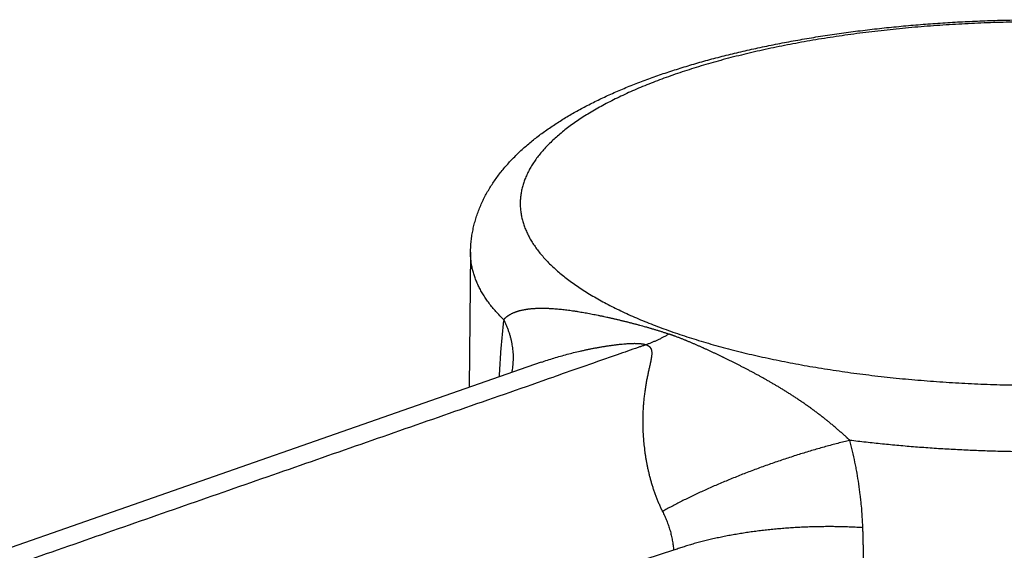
# Model space of a CAD drawing. Header units: millimetres. Extents: x 29 to 368, y 3 to 383.
# Tile 8 of 32: x 89 to 126, y 166 to 186. Entities that reach past the tile are written whole.
import ezdxf

# ---------------------------------------------------------------- set-up
doc = ezdxf.new("R2010")
doc.units = ezdxf.units.MM
doc.header["$LTSCALE"] = 23.1
doc.layers.get('0').update_dxf_attribs({"linetype": 'CONTINUOUS'})

msp = doc.modelspace()

# ---------------------------------------------------------------- linework, layer by layer
at = {"color": 7, "linetype": 'CONTINUOUS'}
for p, q in [((106.378, 177.207), (106.327, 172.136)), ((109.024, 173.078), (103.582, 171.176))]:
    msp.add_line(p, q, dxfattribs=at)
at = {"color": 9, "linetype": 'CONTINUOUS'}
msp.add_line((113.993, 166.024), (60.308, 148.82), dxfattribs=at)
at = {"color": 7, "linetype": 'CONTINUOUS'}
for points in [[(107.939, 172.806), (107.938, 172.797), (107.936, 172.789), (107.935, 172.781), (107.933, 172.773), (107.932, 172.765), (107.93, 172.758), (107.929, 172.75), (107.927, 172.742), (107.926, 172.735), (107.924, 172.728), (107.923, 172.72), (107.921, 172.713), (107.919, 172.706), (107.918, 172.699), (107.916, 172.693), (107.916, 172.691)], [(103.582, 171.176), (76.975, 161.878), (72.497, 160.314)]]:
    msp.add_lwpolyline(points, dxfattribs=at)
msp.add_open_spline([(106.378, 177.207), (106.379, 177.278), (106.384, 177.42), (106.402, 177.632), (106.43, 177.844), (106.468, 178.053), (106.516, 178.26), (106.573, 178.465), (106.64, 178.666), (106.716, 178.864), (106.799, 179.059), (106.891, 179.249), (106.991, 179.436), (107.098, 179.619), (107.213, 179.798), (107.334, 179.973), (107.461, 180.144), (107.595, 180.311), (107.735, 180.475), (107.93, 180.689), (108.136, 180.896), (108.351, 181.095), (108.519, 181.242), (108.692, 181.386), (108.87, 181.527), (109.054, 181.666), (109.242, 181.801), (109.436, 181.935), (109.635, 182.065), (109.838, 182.194), (110.047, 182.32), (110.26, 182.444), (110.479, 182.565), (110.702, 182.684), (110.93, 182.802), (111.163, 182.917), (111.401, 183.029), (111.644, 183.14), (111.891, 183.249), (112.143, 183.356), (112.399, 183.461), (112.66, 183.563), (112.926, 183.664), (113.196, 183.763), (113.47, 183.859), (113.749, 183.954), (114.032, 184.046), (114.319, 184.137), (114.61, 184.225), (114.906, 184.312), (115.307, 184.424), (115.818, 184.56), (116.444, 184.714), (117.083, 184.859), (117.737, 184.995), (118.403, 185.123), (119.081, 185.242), (119.771, 185.351), (120.47, 185.452), (121.18, 185.543), (121.898, 185.624), (122.623, 185.697), (123.356, 185.76), (124.094, 185.813), (124.837, 185.856), (125.584, 185.89), (126.334, 185.914), (127.085, 185.928), (127.838, 185.932), (128.591, 185.927), (129.342, 185.912), (130.092, 185.887), (130.839, 185.852), (131.581, 185.807), (132.319, 185.753), (133.05, 185.689), (133.775, 185.616), (134.492, 185.533), (135.2, 185.441), (135.899, 185.339), (136.587, 185.229), (137.264, 185.109), (137.929, 184.981), (138.581, 184.843), (139.219, 184.697), (139.843, 184.543), (140.452, 184.379), (141.045, 184.208), (141.621, 184.028), (141.999, 183.902), (142.185, 183.837)], degree=3, knots=[0, 0, 0, 0, 0.0054, 0.010798, 0.016192, 0.02158, 0.026963, 0.03234, 0.037711, 0.043076, 0.048438, 0.053798, 0.059159, 0.064524, 0.069897, 0.075283, 0.080685, 0.086108, 0.091556, 0.097035, 0.108102, 0.113701, 0.119349, 0.12505, 0.130808, 0.136627, 0.14251, 0.148461, 0.154483, 0.160579, 0.16675, 0.173, 0.179329, 0.185741, 0.192236, 0.198816, 0.205482, 0.212234, 0.219073, 0.226001, 0.233016, 0.240119, 0.247311, 0.25459, 0.261957, 0.269412, 0.276952, 0.284579, 0.29229, 0.300085, 0.307963, 0.323962, 0.340276, 0.356894, 0.373801, 0.390984, 0.408426, 0.426111, 0.444022, 0.462139, 0.480445, 0.498919, 0.517541, 0.536292, 0.555149, 0.574092, 0.593099, 0.612148, 0.631218, 0.650287, 0.669333, 0.688334, 0.707268, 0.726114, 0.744851, 0.763458, 0.781914, 0.8002, 0.818295, 0.836181, 0.85384, 0.871254, 0.888406, 0.905282, 0.921867, 0.938146, 0.954109, 0.969745, 0.985044, 1, 1, 1, 1], dxfattribs=at)
at = {"color": 9, "linetype": 'CONTINUOUS'}
for points, knots in [([(141.623, 183.852), (141.509, 183.892), (141.278, 183.97), (140.926, 184.084), (140.567, 184.195), (140.199, 184.303), (139.825, 184.407), (139.443, 184.508), (139.054, 184.606), (138.658, 184.701), (138.256, 184.792), (137.847, 184.88), (137.433, 184.964), (137.012, 185.045), (136.586, 185.122), (136.155, 185.195), (135.719, 185.265), (135.278, 185.331), (134.832, 185.393), (134.383, 185.451), (133.929, 185.505), (133.471, 185.556), (133.011, 185.602), (132.547, 185.645), (132.08, 185.684), (131.452, 185.73), (130.663, 185.778), (129.711, 185.818), (128.755, 185.843), (127.796, 185.851), (126.837, 185.843), (125.881, 185.818), (124.929, 185.778), (124.14, 185.73), (123.512, 185.684), (123.046, 185.645), (122.582, 185.602), (122.121, 185.556), (121.663, 185.505), (121.209, 185.451), (120.76, 185.393), (120.314, 185.331), (119.873, 185.265), (119.437, 185.195), (119.006, 185.122), (118.58, 185.045), (118.159, 184.964), (117.745, 184.88), (117.336, 184.792), (116.934, 184.701), (116.538, 184.606), (116.149, 184.508), (115.767, 184.407), (115.393, 184.303), (115.026, 184.195), (114.666, 184.084), (114.314, 183.97), (113.971, 183.854), (113.636, 183.734), (113.309, 183.612), (112.991, 183.486), (112.682, 183.358), (112.382, 183.228), (112.092, 183.095), (111.811, 182.959), (111.539, 182.821), (111.277, 182.681), (111.025, 182.539), (110.784, 182.394), (110.552, 182.248), (110.331, 182.099), (110.12, 181.949), (109.92, 181.797), (109.731, 181.643), (109.553, 181.488), (109.386, 181.331), (109.229, 181.173), (109.084, 181.014), (108.95, 180.853), (108.828, 180.691), (108.716, 180.528), (108.617, 180.364), (108.529, 180.2), (108.465, 180.061), (108.419, 179.95), (108.388, 179.867), (108.361, 179.784), (108.336, 179.701), (108.313, 179.618), (108.294, 179.534), (108.278, 179.451), (108.265, 179.367), (108.255, 179.283), (108.247, 179.2), (108.243, 179.116), (108.241, 179.032), (108.243, 178.949), (108.247, 178.865), (108.255, 178.781), (108.265, 178.698), (108.278, 178.614), (108.294, 178.531), (108.313, 178.447), (108.336, 178.364), (108.361, 178.281), (108.388, 178.198), (108.419, 178.115), (108.465, 178.004), (108.529, 177.865), (108.617, 177.7), (108.716, 177.537), (108.828, 177.374), (108.95, 177.212), (109.084, 177.051), (109.229, 176.892), (109.386, 176.733), (109.553, 176.577), (109.731, 176.421), (109.92, 176.268), (110.12, 176.116), (110.331, 175.965), (110.552, 175.817), (110.784, 175.67), (111.025, 175.526), (111.277, 175.384), (111.539, 175.243), (111.811, 175.106), (112.092, 174.97), (112.382, 174.837), (112.682, 174.706), (112.991, 174.579), (113.309, 174.453), (113.636, 174.331), (113.857, 174.252), (113.969, 174.213)], [0, 0, 0, 0, 0.008269, 0.016693, 0.025268, 0.03399, 0.042856, 0.051862, 0.061004, 0.070278, 0.079679, 0.089204, 0.098848, 0.108605, 0.118472, 0.128443, 0.138514, 0.148679, 0.158933, 0.169272, 0.179689, 0.19018, 0.200739, 0.211361, 0.22204, 0.23277, 0.254362, 0.276093, 0.297915, 0.319785, 0.341654, 0.363477, 0.385207, 0.406799, 0.41753, 0.428208, 0.43883, 0.449389, 0.45988, 0.470297, 0.480636, 0.49089, 0.501055, 0.511126, 0.521097, 0.530964, 0.540722, 0.550365, 0.55989, 0.569291, 0.578565, 0.587707, 0.596713, 0.605579, 0.614301, 0.622876, 0.6313, 0.639569, 0.647681, 0.655632, 0.663421, 0.671044, 0.678499, 0.685784, 0.692898, 0.699839, 0.706606, 0.713198, 0.719616, 0.725859, 0.731928, 0.737824, 0.743548, 0.749102, 0.75449, 0.759715, 0.76478, 0.769692, 0.774456, 0.779078, 0.783567, 0.787931, 0.79218, 0.796326, 0.798365, 0.800382, 0.802379, 0.804359, 0.806323, 0.808272, 0.81021, 0.812137, 0.814056, 0.815969, 0.817878, 0.819785, 0.821691, 0.8236, 0.825513, 0.827432, 0.829359, 0.831297, 0.833247, 0.83521, 0.83719, 0.839188, 0.841205, 0.843243, 0.847389, 0.851638, 0.856003, 0.860491, 0.865114, 0.869877, 0.874789, 0.879854, 0.885079, 0.890467, 0.896021, 0.901745, 0.907641, 0.91371, 0.919953, 0.926371, 0.932963, 0.93973, 0.946671, 0.953785, 0.961071, 0.968526, 0.976148, 0.983937, 0.991888, 1, 1, 1, 1]), ([(113.969, 174.213), (114.083, 174.173), (114.314, 174.094), (114.666, 173.981), (115.026, 173.87), (115.393, 173.762), (115.767, 173.658), (116.149, 173.556), (116.538, 173.458), (116.934, 173.364), (117.336, 173.273), (117.745, 173.185), (118.159, 173.101), (118.58, 173.02), (119.006, 172.943), (119.437, 172.87), (119.873, 172.8), (120.314, 172.734), (120.76, 172.672), (121.209, 172.614), (121.663, 172.56), (122.121, 172.509), (122.582, 172.462), (123.046, 172.42), (123.512, 172.381), (124.14, 172.335), (124.929, 172.287), (125.881, 172.246), (126.837, 172.222), (127.796, 172.214), (128.755, 172.222), (129.711, 172.246), (130.663, 172.287), (131.452, 172.335), (132.08, 172.381), (132.547, 172.42), (133.011, 172.462), (133.471, 172.509), (133.929, 172.56), (134.383, 172.614), (134.832, 172.672), (135.278, 172.734), (135.719, 172.8), (136.155, 172.87), (136.586, 172.943), (137.012, 173.02), (137.433, 173.101), (137.847, 173.185), (138.256, 173.273), (138.658, 173.364), (139.054, 173.458), (139.443, 173.556), (139.825, 173.658), (140.199, 173.762), (140.567, 173.87), (140.926, 173.981), (141.278, 174.094), (141.621, 174.211), (141.956, 174.331), (142.283, 174.453), (142.601, 174.579), (142.91, 174.706), (143.21, 174.837), (143.5, 174.97), (143.781, 175.106), (144.053, 175.243), (144.315, 175.384), (144.567, 175.526), (144.808, 175.67), (145.04, 175.817), (145.261, 175.965), (145.472, 176.116), (145.672, 176.268), (145.861, 176.421), (146.039, 176.577), (146.207, 176.733), (146.363, 176.892), (146.508, 177.051), (146.642, 177.212), (146.764, 177.374), (146.876, 177.537), (146.975, 177.7), (147.063, 177.865), (147.127, 178.004), (147.173, 178.115), (147.204, 178.198), (147.231, 178.281), (147.257, 178.364), (147.279, 178.447), (147.298, 178.531), (147.314, 178.614), (147.327, 178.698), (147.337, 178.781), (147.345, 178.865), (147.349, 178.949), (147.351, 179.032), (147.349, 179.116), (147.345, 179.2), (147.337, 179.283), (147.327, 179.367), (147.314, 179.451), (147.298, 179.534), (147.279, 179.618), (147.257, 179.701), (147.231, 179.784), (147.204, 179.867), (147.173, 179.95), (147.127, 180.061), (147.063, 180.2), (146.975, 180.364), (146.876, 180.528), (146.764, 180.691), (146.642, 180.853), (146.508, 181.014), (146.363, 181.173), (146.207, 181.331), (146.039, 181.488), (145.861, 181.643), (145.672, 181.797), (145.472, 181.949), (145.261, 182.099), (145.04, 182.248), (144.808, 182.394), (144.567, 182.539), (144.315, 182.681), (144.053, 182.821), (143.781, 182.959), (143.5, 183.095), (143.21, 183.228), (142.91, 183.358), (142.601, 183.486), (142.283, 183.612), (141.956, 183.734), (141.735, 183.813), (141.623, 183.852)], [0, 0, 0, 0, 0.008269, 0.016693, 0.025268, 0.03399, 0.042856, 0.051862, 0.061004, 0.070278, 0.079679, 0.089204, 0.098848, 0.108605, 0.118472, 0.128443, 0.138514, 0.148679, 0.158933, 0.169272, 0.179689, 0.19018, 0.200739, 0.211361, 0.22204, 0.23277, 0.254362, 0.276093, 0.297915, 0.319785, 0.341654, 0.363477, 0.385207, 0.406799, 0.41753, 0.428208, 0.43883, 0.449389, 0.45988, 0.470297, 0.480636, 0.49089, 0.501055, 0.511126, 0.521097, 0.530964, 0.540722, 0.550365, 0.55989, 0.569291, 0.578565, 0.587707, 0.596713, 0.605579, 0.614301, 0.622876, 0.6313, 0.639569, 0.647681, 0.655632, 0.663421, 0.671044, 0.678499, 0.685784, 0.692898, 0.699839, 0.706606, 0.713198, 0.719616, 0.725859, 0.731928, 0.737824, 0.743548, 0.749102, 0.75449, 0.759715, 0.76478, 0.769692, 0.774456, 0.779078, 0.783567, 0.787931, 0.79218, 0.796326, 0.798365, 0.800382, 0.802379, 0.804359, 0.806323, 0.808272, 0.81021, 0.812137, 0.814056, 0.815969, 0.817878, 0.819785, 0.821691, 0.8236, 0.825513, 0.827432, 0.829359, 0.831297, 0.833247, 0.83521, 0.83719, 0.839188, 0.841205, 0.843243, 0.847389, 0.851638, 0.856003, 0.860491, 0.865114, 0.869877, 0.874789, 0.879854, 0.885079, 0.890467, 0.896021, 0.901745, 0.907641, 0.91371, 0.919953, 0.926371, 0.932963, 0.93973, 0.946671, 0.953785, 0.961071, 0.968526, 0.976148, 0.983937, 0.991888, 1, 1, 1, 1]), ([(107.621, 174.674), (107.57, 174.724), (107.471, 174.824), (107.33, 174.978), (107.198, 175.133), (107.076, 175.288), (106.981, 175.42), (106.911, 175.525), (106.844, 175.63), (106.767, 175.761), (106.684, 175.92), (106.611, 176.079), (106.547, 176.239), (106.503, 176.374), (106.472, 176.481), (106.452, 176.562), (106.434, 176.642), (106.418, 176.723), (106.405, 176.803), (106.395, 176.884), (106.387, 176.965), (106.381, 177.045), (106.378, 177.126), (106.378, 177.18), (106.378, 177.207)], [0, 0, 0, 0, 0.073945, 0.145906, 0.215947, 0.284143, 0.350579, 0.383169, 0.415354, 0.478565, 0.540332, 0.600782, 0.660056, 0.718301, 0.747091, 0.775684, 0.804102, 0.832367, 0.8605, 0.888525, 0.916464, 0.944341, 0.972178, 1, 1, 1, 1]), ([(149.214, 177.207), (149.214, 177.17), (149.213, 177.095), (149.207, 176.983), (149.196, 176.871), (149.181, 176.76), (149.16, 176.648), (149.135, 176.536), (149.105, 176.425), (149.07, 176.314), (149.03, 176.203), (148.986, 176.092), (148.937, 175.981), (148.864, 175.833), (148.762, 175.649), (148.645, 175.468), (148.543, 175.325), (148.461, 175.217), (148.374, 175.109), (148.283, 175.002), (148.187, 174.895), (148.086, 174.789), (147.981, 174.683), (147.872, 174.578), (147.758, 174.474), (147.639, 174.37), (147.516, 174.267), (147.389, 174.164), (147.257, 174.062), (147.121, 173.961), (146.981, 173.861), (146.836, 173.761), (146.687, 173.662), (146.534, 173.564), (146.376, 173.466), (146.215, 173.37), (146.049, 173.274), (145.879, 173.179), (145.705, 173.085), (145.527, 172.992), (145.346, 172.9), (145.16, 172.809), (144.97, 172.719), (144.777, 172.63), (144.579, 172.542), (144.309, 172.425), (143.962, 172.282), (143.535, 172.115), (143.093, 171.953), (142.637, 171.796), (142.168, 171.644), (141.686, 171.496), (141.192, 171.354), (140.686, 171.217), (140.168, 171.085), (139.639, 170.958), (139.099, 170.838), (138.55, 170.723), (137.99, 170.613), (137.422, 170.51), (136.845, 170.412), (136.26, 170.321), (135.667, 170.236), (135.067, 170.157), (134.461, 170.084), (133.848, 170.018), (133.231, 169.958), (132.608, 169.904), (131.981, 169.857), (131.35, 169.817), (130.717, 169.783), (130.08, 169.756), (129.441, 169.736), (128.801, 169.722), (128.161, 169.715), (127.519, 169.714), (126.878, 169.72), (126.238, 169.733), (125.599, 169.753), (124.962, 169.779), (124.328, 169.812), (123.697, 169.851), (123.07, 169.898), (122.446, 169.95), (121.828, 170.009), (121.215, 170.075), (120.808, 170.123), (120.606, 170.148)], [0, 0, 0, 0, 0.003576, 0.007157, 0.010747, 0.014354, 0.017982, 0.021637, 0.025325, 0.02905, 0.032817, 0.036632, 0.040499, 0.044422, 0.052453, 0.060755, 0.065016, 0.069355, 0.073775, 0.078277, 0.082863, 0.087538, 0.092301, 0.097154, 0.1021, 0.10714, 0.112274, 0.117505, 0.122832, 0.128257, 0.13378, 0.139403, 0.145124, 0.150946, 0.156867, 0.162888, 0.16901, 0.175231, 0.181552, 0.187973, 0.194493, 0.201112, 0.20783, 0.214646, 0.221559, 0.228569, 0.242876, 0.257562, 0.272618, 0.288038, 0.303813, 0.319933, 0.336389, 0.35317, 0.370265, 0.387663, 0.405351, 0.423319, 0.441551, 0.460037, 0.478761, 0.497711, 0.516871, 0.536229, 0.555768, 0.575473, 0.595331, 0.615325, 0.63544, 0.65566, 0.67597, 0.696353, 0.716794, 0.737276, 0.757784, 0.778301, 0.79881, 0.819297, 0.839744, 0.860137, 0.880457, 0.900691, 0.920821, 0.940833, 0.96071, 0.980437, 1, 1, 1, 1]), ([(107.621, 174.674), (107.622, 174.674), (107.622, 174.675), (107.623, 174.676), (107.624, 174.677), (107.624, 174.678), (107.625, 174.679), (107.626, 174.68), (107.627, 174.681), (107.628, 174.682), (107.629, 174.683), (107.63, 174.685), (107.631, 174.687), (107.633, 174.688), (107.635, 174.69), (107.637, 174.693), (107.639, 174.696), (107.643, 174.7), (107.647, 174.705), (107.653, 174.711), (107.658, 174.717), (107.664, 174.723), (107.67, 174.728), (107.678, 174.736), (107.688, 174.746), (107.7, 174.757), (107.712, 174.768), (107.725, 174.779), (107.742, 174.793), (107.76, 174.807), (107.779, 174.82), (107.793, 174.83), (107.807, 174.84), (107.822, 174.849), (107.837, 174.859), (107.857, 174.871), (107.883, 174.885), (107.915, 174.902), (107.948, 174.918), (107.981, 174.933), (108.01, 174.945), (108.033, 174.955), (108.051, 174.962), (108.069, 174.968), (108.093, 174.977), (108.124, 174.987), (108.161, 174.999), (108.199, 175.01), (108.237, 175.02), (108.276, 175.03), (108.316, 175.039), (108.356, 175.047), (108.39, 175.054), (108.418, 175.059), (108.438, 175.062), (108.456, 175.065), (108.47, 175.067), (108.484, 175.069), (108.501, 175.072), (108.529, 175.076), (108.565, 175.081), (108.608, 175.085), (108.666, 175.091), (108.725, 175.096), (108.785, 175.1), (108.83, 175.102), (108.867, 175.104), (108.898, 175.105), (108.921, 175.106), (108.944, 175.106), (108.967, 175.107), (108.99, 175.107), (109.021, 175.108), (109.06, 175.108), (109.123, 175.107), (109.202, 175.106), (109.282, 175.103), (109.346, 175.1), (109.395, 175.098), (109.444, 175.095), (109.509, 175.09), (109.592, 175.084), (109.692, 175.075), (109.792, 175.065), (109.894, 175.054), (109.996, 175.042), (110.099, 175.028), (110.185, 175.016), (110.254, 175.006), (110.306, 174.998), (110.359, 174.99), (110.429, 174.979), (110.517, 174.964), (110.623, 174.946), (110.73, 174.927), (110.837, 174.907), (110.945, 174.887), (111.054, 174.865), (111.144, 174.847), (111.217, 174.832), (111.271, 174.821), (111.326, 174.809), (111.4, 174.793), (111.473, 174.777), (111.547, 174.761), (111.602, 174.749), (111.657, 174.736), (111.713, 174.723), (111.768, 174.711), (111.824, 174.698), (111.88, 174.685), (111.935, 174.671), (111.991, 174.658), (112.047, 174.644), (112.103, 174.631), (112.178, 174.612), (112.253, 174.594), (112.327, 174.575), (112.384, 174.561), (112.44, 174.546), (112.496, 174.532), (112.552, 174.517), (112.608, 174.502), (112.664, 174.487), (112.777, 174.457), (112.889, 174.426), (113.001, 174.394), (113.056, 174.378), (113.103, 174.365), (113.14, 174.354), (113.195, 174.338), (113.278, 174.313), (113.37, 174.285), (113.443, 174.262), (113.516, 174.239), (113.588, 174.215), (113.66, 174.191), (113.714, 174.173), (113.758, 174.158), (113.789, 174.147), (113.805, 174.142), (113.814, 174.139), (113.818, 174.137), (113.82, 174.136)], [0, 0, 0, 0, 0.000321, 0.000485, 0.000648, 0.000807, 0.000965, 0.001275, 0.00143, 0.001586, 0.001899, 0.002213, 0.002526, 0.00284, 0.003153, 0.003781, 0.004409, 0.005039, 0.006299, 0.007562, 0.008829, 0.010099, 0.011372, 0.012648, 0.01521, 0.017787, 0.020379, 0.022985, 0.025608, 0.030899, 0.03357, 0.036256, 0.03896, 0.041678, 0.044412, 0.047162, 0.052709, 0.058322, 0.064003, 0.069753, 0.075571, 0.078505, 0.081457, 0.084426, 0.087412, 0.09343, 0.09951, 0.105655, 0.111863, 0.118136, 0.124473, 0.130873, 0.137337, 0.140593, 0.143864, 0.14715, 0.148799, 0.150451, 0.153766, 0.157095, 0.163794, 0.170548, 0.177357, 0.191138, 0.198109, 0.205133, 0.212208, 0.215765, 0.219335, 0.222918, 0.226512, 0.230118, 0.233736, 0.241006, 0.248322, 0.26309, 0.278036, 0.285573, 0.293154, 0.300776, 0.308438, 0.32388, 0.339476, 0.35522, 0.371109, 0.387138, 0.403301, 0.419595, 0.427789, 0.436015, 0.44427, 0.452556, 0.469217, 0.485992, 0.502877, 0.519867, 0.536962, 0.554157, 0.571446, 0.580124, 0.588824, 0.597547, 0.606293, 0.623845, 0.63265, 0.641474, 0.650316, 0.659177, 0.668056, 0.676952, 0.685864, 0.694791, 0.703732, 0.712687, 0.721655, 0.730637, 0.748635, 0.757648, 0.76667, 0.775699, 0.784736, 0.793779, 0.802825, 0.811875, 0.820927, 0.857124, 0.866163, 0.875194, 0.884218, 0.888726, 0.893231, 0.911219, 0.929144, 0.938079, 0.946994, 0.964757, 0.973605, 0.982429, 0.991228, 0.995617, 0.99781, 0.998905, 1, 1, 1, 1]), ([(107.621, 174.674), (107.611, 174.588), (107.591, 174.416), (107.565, 174.156), (107.54, 173.893), (107.517, 173.626), (107.497, 173.356), (107.479, 173.083), (107.463, 172.807), (107.454, 172.622), (107.449, 172.529)], [0, 0, 0, 0, 0.119976, 0.241476, 0.364454, 0.488864, 0.614662, 0.74181, 0.870269, 1, 1, 1, 1]), ([(107.621, 174.674), (107.64, 174.635), (107.677, 174.558), (107.728, 174.442), (107.774, 174.325), (107.815, 174.207), (107.852, 174.09), (107.883, 173.972), (107.911, 173.854), (107.933, 173.737), (107.951, 173.619), (107.964, 173.502), (107.972, 173.385), (107.975, 173.268), (107.973, 173.152), (107.967, 173.036), (107.956, 172.921), (107.945, 172.844), (107.939, 172.806)], [0, 0, 0, 0, 0.066828, 0.132879, 0.198186, 0.262785, 0.326716, 0.390021, 0.452746, 0.51494, 0.576654, 0.637942, 0.69886, 0.759467, 0.819822, 0.879988, 0.940026, 1, 1, 1, 1]), ([(113.82, 174.136), (113.785, 174.116), (113.715, 174.076), (113.608, 174.018), (113.501, 173.963), (113.394, 173.911), (113.287, 173.863), (113.179, 173.817), (113.071, 173.775), (112.998, 173.749), (112.962, 173.736)], [0, 0, 0, 0, 0.128927, 0.256597, 0.383091, 0.50848, 0.632825, 0.756174, 0.878559, 1, 1, 1, 1]), ([(120.606, 170.148), (120.605, 170.149), (120.603, 170.151), (120.599, 170.154), (120.596, 170.158), (120.592, 170.161), (120.589, 170.164), (120.584, 170.168), (120.578, 170.174), (120.572, 170.18), (120.562, 170.188), (120.551, 170.199), (120.537, 170.212), (120.523, 170.224), (120.51, 170.237), (120.496, 170.25), (120.482, 170.262), (120.463, 170.279), (120.44, 170.3), (120.413, 170.325), (120.385, 170.35), (120.357, 170.375), (120.329, 170.4), (120.302, 170.425), (120.274, 170.45), (120.246, 170.474), (120.218, 170.499), (120.19, 170.523), (120.163, 170.548), (120.135, 170.572), (120.097, 170.604), (120.051, 170.644), (119.995, 170.691), (119.939, 170.738), (119.883, 170.785), (119.836, 170.823), (119.799, 170.854), (119.771, 170.876), (119.743, 170.899), (119.715, 170.921), (119.687, 170.944), (119.649, 170.974), (119.584, 171.025), (119.509, 171.083), (119.434, 171.14), (119.378, 171.183), (119.332, 171.218), (119.294, 171.245), (119.266, 171.266), (119.238, 171.287), (119.21, 171.307), (119.182, 171.328), (119.145, 171.355), (119.099, 171.388), (119.024, 171.441), (118.95, 171.493), (118.876, 171.545), (118.829, 171.577), (118.792, 171.602), (118.764, 171.621), (118.737, 171.64), (118.709, 171.659), (118.681, 171.677), (118.644, 171.702), (118.598, 171.733), (118.543, 171.769), (118.469, 171.817), (118.378, 171.876), (118.286, 171.934), (118.222, 171.974), (118.185, 171.997), (118.149, 172.019), (118.104, 172.048), (118.049, 172.081), (117.995, 172.114), (117.922, 172.158), (117.832, 172.212), (117.724, 172.275), (117.616, 172.338), (117.509, 172.399), (117.402, 172.46), (117.295, 172.519), (117.207, 172.568), (117.136, 172.607), (117.066, 172.645), (116.978, 172.693), (116.873, 172.749), (116.786, 172.795), (116.716, 172.831), (116.664, 172.858), (116.612, 172.885), (116.56, 172.912), (116.509, 172.939), (116.457, 172.965), (116.405, 172.991), (116.354, 173.018), (116.303, 173.043), (116.251, 173.069), (116.2, 173.095), (116.149, 173.12), (116.098, 173.146), (116.047, 173.171), (115.996, 173.196), (115.946, 173.22), (115.903, 173.241), (115.87, 173.257), (115.836, 173.274), (115.794, 173.294), (115.744, 173.318), (115.693, 173.342), (115.643, 173.366), (115.593, 173.39), (115.543, 173.414), (115.492, 173.437), (115.426, 173.469), (115.343, 173.507), (115.259, 173.546), (115.193, 173.576), (115.151, 173.595), (115.118, 173.61), (115.085, 173.625), (115.043, 173.644), (114.994, 173.666), (114.927, 173.695), (114.861, 173.725), (114.794, 173.753), (114.727, 173.782), (114.661, 173.811), (114.594, 173.839), (114.543, 173.86), (114.501, 173.877), (114.467, 173.891), (114.434, 173.905), (114.391, 173.922), (114.323, 173.949), (114.238, 173.983), (114.152, 174.016), (114.083, 174.042), (114.04, 174.058), (114.005, 174.07), (113.983, 174.078), (113.968, 174.084), (113.959, 174.087), (113.95, 174.09), (113.939, 174.094), (113.926, 174.099), (113.913, 174.104), (113.9, 174.108), (113.887, 174.113), (113.873, 174.118), (113.86, 174.122), (113.843, 174.129), (113.829, 174.133), (113.82, 174.136)], [0, 0, 0, 0, 0.000593, 0.001186, 0.001778, 0.002371, 0.002963, 0.003556, 0.004741, 0.005926, 0.00711, 0.009479, 0.011848, 0.014215, 0.016582, 0.018948, 0.021313, 0.023677, 0.028403, 0.033124, 0.037841, 0.042554, 0.047261, 0.051962, 0.056658, 0.061348, 0.066032, 0.070709, 0.075379, 0.080042, 0.084698, 0.093987, 0.103245, 0.112471, 0.121664, 0.130824, 0.135391, 0.139949, 0.144499, 0.14904, 0.153571, 0.158094, 0.167112, 0.185041, 0.193952, 0.202826, 0.211664, 0.21607, 0.220467, 0.224855, 0.229233, 0.233603, 0.237964, 0.246658, 0.255318, 0.272532, 0.281087, 0.289608, 0.293855, 0.298094, 0.302325, 0.306547, 0.310761, 0.314967, 0.323354, 0.331708, 0.34003, 0.356579, 0.373002, 0.381168, 0.385239, 0.389303, 0.397408, 0.405483, 0.41353, 0.421547, 0.437497, 0.453334, 0.469062, 0.484682, 0.500198, 0.515611, 0.530924, 0.538543, 0.546138, 0.561257, 0.576281, 0.591213, 0.598646, 0.606057, 0.613446, 0.620813, 0.628158, 0.635482, 0.642786, 0.650069, 0.657332, 0.664576, 0.6718, 0.679004, 0.686189, 0.693355, 0.700503, 0.707634, 0.714747, 0.718298, 0.721844, 0.728924, 0.735987, 0.743033, 0.750064, 0.757081, 0.764084, 0.771073, 0.77805, 0.791963, 0.805832, 0.812752, 0.819663, 0.823116, 0.826567, 0.833462, 0.840352, 0.847236, 0.860994, 0.86787, 0.874745, 0.8885, 0.895383, 0.902271, 0.909165, 0.912615, 0.916067, 0.922978, 0.9299, 0.943783, 0.957727, 0.964725, 0.971741, 0.975256, 0.978776, 0.980538, 0.981419, 0.9823, 0.984064, 0.98583, 0.987597, 0.989365, 0.991134, 0.992905, 0.994677, 0.996449, 1, 1, 1, 1]), ([(109.024, 173.078), (109.104, 173.106), (109.265, 173.161), (109.508, 173.237), (109.752, 173.309), (109.998, 173.377), (110.244, 173.44), (110.451, 173.489), (110.616, 173.526), (110.741, 173.553), (110.865, 173.578), (110.99, 173.603), (111.115, 173.626), (111.24, 173.649), (111.366, 173.67), (111.491, 173.69), (111.617, 173.709), (111.743, 173.726), (111.87, 173.742), (111.996, 173.756), (112.102, 173.766), (112.186, 173.773), (112.25, 173.778), (112.313, 173.782), (112.376, 173.785), (112.44, 173.787), (112.492, 173.788), (112.534, 173.789), (112.576, 173.788), (112.628, 173.787), (112.679, 173.785), (112.719, 173.782), (112.749, 173.779), (112.778, 173.776), (112.807, 173.772), (112.835, 173.768), (112.862, 173.763), (112.889, 173.757), (112.914, 173.751), (112.939, 173.744), (112.954, 173.739), (112.962, 173.736)], [0, 0, 0, 0, 0.063199, 0.126432, 0.18968, 0.252927, 0.316163, 0.379382, 0.410984, 0.442582, 0.474176, 0.505767, 0.537356, 0.568945, 0.600535, 0.632129, 0.663728, 0.695336, 0.726952, 0.758575, 0.790198, 0.806005, 0.821803, 0.837587, 0.853347, 0.869069, 0.884733, 0.892536, 0.900312, 0.915761, 0.931013, 0.938537, 0.945974, 0.953307, 0.960514, 0.967577, 0.974476, 0.981191, 0.987698, 0.993976, 1, 1, 1, 1]), ([(112.666, 173.633), (112.403, 173.542), (111.747, 173.313), (110.697, 172.948), (109.91, 172.673), (109.516, 172.536)], [0, 0, 0, 0, 0.250093, 0.625118, 1, 1, 1, 1]), ([(112.962, 173.736), (112.95, 173.732), (112.925, 173.724), (112.891, 173.712), (112.86, 173.701), (112.823, 173.688), (112.786, 173.675), (112.749, 173.662), (112.712, 173.649), (112.684, 173.64), (112.666, 173.633)], [0, 0, 0, 0, 0.125057, 0.250136, 0.343979, 0.437853, 0.625552, 0.719295, 0.812941, 1, 1, 1, 1]), ([(112.962, 173.736), (112.97, 173.734), (112.986, 173.728), (113.009, 173.718), (113.029, 173.707), (113.045, 173.697), (113.057, 173.69), (113.066, 173.684), (113.072, 173.679), (113.077, 173.674), (113.081, 173.671), (113.085, 173.668), (113.088, 173.665), (113.092, 173.662), (113.094, 173.659), (113.097, 173.657), (113.099, 173.655), (113.101, 173.653), (113.103, 173.65), (113.104, 173.649), (113.106, 173.647), (113.107, 173.645), (113.109, 173.642), (113.111, 173.639), (113.113, 173.637), (113.115, 173.635), (113.117, 173.632), (113.119, 173.629), (113.122, 173.624), (113.126, 173.618), (113.13, 173.612), (113.134, 173.605), (113.138, 173.599), (113.141, 173.594), (113.143, 173.591), (113.145, 173.587), (113.146, 173.584), (113.148, 173.582), (113.149, 173.58), (113.15, 173.577), (113.151, 173.573), (113.153, 173.568), (113.155, 173.562), (113.158, 173.555), (113.16, 173.548), (113.162, 173.541), (113.164, 173.533), (113.166, 173.526), (113.168, 173.516), (113.171, 173.499), (113.173, 173.479), (113.175, 173.459), (113.176, 173.439), (113.176, 173.413), (113.175, 173.382), (113.173, 173.351), (113.17, 173.32), (113.166, 173.288), (113.162, 173.256), (113.155, 173.213), (113.147, 173.17), (113.139, 173.126), (113.132, 173.093), (113.125, 173.059), (113.118, 173.026), (113.11, 172.992), (113.1, 172.946), (113.087, 172.887), (113.071, 172.817), (113.055, 172.745), (113.039, 172.672), (113.023, 172.597), (113.008, 172.521), (112.992, 172.444), (112.977, 172.366), (112.962, 172.286), (112.948, 172.204), (112.935, 172.122), (112.922, 172.037), (112.91, 171.952), (112.898, 171.864), (112.884, 171.744), (112.871, 171.622), (112.861, 171.498), (112.851, 171.369), (112.844, 171.237), (112.839, 171.103), (112.837, 171), (112.836, 170.894), (112.836, 170.787), (112.838, 170.677), (112.841, 170.566), (112.846, 170.452), (112.852, 170.337), (112.861, 170.219), (112.874, 170.058), (112.892, 169.894), (112.913, 169.728), (112.931, 169.6), (112.952, 169.471), (112.975, 169.34), (113.001, 169.207), (113.024, 169.096), (113.044, 169.006), (113.06, 168.938), (113.076, 168.87), (113.099, 168.779), (113.13, 168.666), (113.169, 168.529), (113.211, 168.393), (113.248, 168.28), (113.279, 168.19), (113.304, 168.123), (113.328, 168.056), (113.354, 167.989), (113.38, 167.923), (113.415, 167.837), (113.452, 167.751), (113.49, 167.666), (113.519, 167.603), (113.544, 167.552), (113.564, 167.511), (113.575, 167.491), (113.58, 167.481)], [0, 0, 0, 0, 0.004003, 0.007795, 0.011383, 0.014776, 0.016403, 0.017986, 0.019526, 0.020281, 0.021026, 0.021762, 0.022489, 0.023205, 0.023914, 0.024266, 0.024617, 0.025312, 0.025654, 0.02599, 0.026321, 0.026647, 0.02729, 0.027924, 0.02824, 0.028556, 0.029187, 0.029819, 0.03045, 0.031712, 0.032973, 0.034233, 0.03549, 0.036118, 0.036743, 0.037364, 0.037976, 0.038278, 0.038577, 0.039172, 0.039763, 0.040353, 0.041531, 0.042704, 0.043873, 0.045038, 0.0462, 0.04736, 0.048519, 0.050834, 0.055469, 0.057795, 0.060129, 0.064828, 0.069573, 0.07437, 0.079219, 0.084123, 0.089081, 0.094093, 0.104276, 0.109445, 0.114665, 0.119935, 0.125255, 0.130623, 0.136039, 0.147015, 0.158179, 0.169532, 0.181072, 0.1928, 0.204719, 0.216831, 0.229139, 0.241647, 0.254359, 0.267281, 0.280417, 0.293772, 0.307354, 0.321167, 0.349517, 0.364067, 0.378878, 0.409309, 0.424946, 0.440875, 0.457102, 0.473637, 0.490485, 0.507655, 0.525152, 0.542981, 0.561148, 0.579656, 0.617703, 0.63724, 0.657114, 0.677317, 0.697837, 0.718657, 0.739757, 0.750404, 0.761111, 0.771873, 0.782685, 0.80444, 0.82633, 0.848308, 0.870321, 0.881324, 0.892315, 0.903287, 0.914232, 0.925144, 0.936015, 0.957607, 0.968314, 0.978953, 0.989517, 0.994769, 1, 1, 1, 1]), ([(56.531, 154.067), (58.738, 154.837), (63.154, 156.376), (69.777, 158.685), (76.4, 160.993), (83.023, 163.302), (89.646, 165.61), (96.269, 167.919), (102.892, 170.227), (107.308, 171.767), (109.515, 172.536)], [0, 0, 0, 0, 0.125001, 0.250001, 0.375002, 0.500004, 0.625005, 0.750004, 0.875003, 1, 1, 1, 1]), ([(120.606, 170.148), (120.531, 170.13), (120.381, 170.093), (120.155, 170.036), (119.927, 169.976), (119.696, 169.913), (119.464, 169.847), (119.23, 169.78), (118.995, 169.709), (118.68, 169.613), (118.284, 169.486), (117.811, 169.327), (117.34, 169.16), (116.95, 169.016), (116.641, 168.897), (116.413, 168.807), (116.186, 168.716), (115.962, 168.624), (115.741, 168.531), (115.523, 168.437), (115.309, 168.342), (115.098, 168.247), (114.892, 168.152), (114.69, 168.056), (114.492, 167.96), (114.299, 167.864), (114.112, 167.768), (113.929, 167.672), (113.752, 167.577), (113.637, 167.513), (113.58, 167.481)], [0, 0, 0, 0, 0.030507, 0.061454, 0.092804, 0.124518, 0.15656, 0.188889, 0.221466, 0.254252, 0.32029, 0.38668, 0.453098, 0.519218, 0.552067, 0.58472, 0.617139, 0.649283, 0.681114, 0.712593, 0.743682, 0.774344, 0.804542, 0.834239, 0.863401, 0.891992, 0.91998, 0.947331, 0.974015, 1, 1, 1, 1]), ([(121.096, 166.871), (121.091, 167.008), (121.077, 167.282), (121.05, 167.623), (121.023, 167.897), (120.991, 168.171), (120.945, 168.513), (120.889, 168.855), (120.839, 169.128), (120.784, 169.401), (120.709, 169.741), (120.641, 170.013), (120.606, 170.148)], [0, 0, 0, 0, 0.123556, 0.247535, 0.309678, 0.37192, 0.496703, 0.6219, 0.68466, 0.747527, 0.873567, 1, 1, 1, 1]), ([(113.58, 167.481), (113.594, 167.452), (113.622, 167.395), (113.663, 167.308), (113.701, 167.22), (113.749, 167.102), (113.804, 166.953), (113.862, 166.771), (113.91, 166.587), (113.948, 166.401), (113.977, 166.213), (113.989, 166.087), (113.993, 166.024)], [0, 0, 0, 0, 0.06291, 0.125741, 0.188497, 0.251182, 0.376352, 0.501305, 0.626086, 0.75075, 0.875364, 1, 1, 1, 1]), ([(121.096, 166.871), (121.019, 166.876), (120.866, 166.885), (120.634, 166.896), (120.401, 166.904), (120.166, 166.909), (119.93, 166.912), (119.692, 166.911), (119.453, 166.909), (119.214, 166.903), (118.974, 166.895), (118.734, 166.884), (118.495, 166.871), (118.256, 166.854), (118.017, 166.836), (117.78, 166.814), (117.544, 166.79), (117.31, 166.764), (117.077, 166.735), (116.847, 166.703), (116.619, 166.669), (116.394, 166.632), (116.172, 166.594), (115.953, 166.553), (115.737, 166.509), (115.526, 166.464), (115.318, 166.416), (115.114, 166.366), (114.915, 166.314), (114.721, 166.26), (114.531, 166.204), (114.347, 166.146), (114.168, 166.087), (114.051, 166.045), (113.993, 166.024)], [0, 0, 0, 0, 0.03188, 0.064061, 0.096508, 0.129189, 0.162068, 0.195113, 0.228288, 0.261559, 0.29489, 0.328246, 0.361593, 0.394895, 0.428117, 0.461224, 0.494182, 0.526957, 0.559513, 0.591817, 0.623836, 0.655536, 0.686886, 0.717853, 0.748406, 0.778515, 0.808149, 0.83728, 0.86588, 0.893921, 0.921378, 0.948226, 0.97444, 1, 1, 1, 1]), ([(121.11, 164.208), (121.111, 164.235), (121.112, 164.277), (121.113, 164.332), (121.114, 164.387), (121.115, 164.457), (121.117, 164.54), (121.118, 164.623), (121.119, 164.706), (121.12, 164.789), (121.122, 164.9), (121.123, 165.038), (121.124, 165.26), (121.123, 165.537), (121.12, 165.871), (121.115, 166.148), (121.111, 166.343), (121.108, 166.454), (121.106, 166.537), (121.104, 166.621), (121.101, 166.704), (121.098, 166.788), (121.097, 166.843), (121.096, 166.871)], [0, 0, 0, 0, 0.031149, 0.046725, 0.062304, 0.093466, 0.124635, 0.15581, 0.186992, 0.21818, 0.249375, 0.311784, 0.374218, 0.499166, 0.624217, 0.749373, 0.811991, 0.843309, 0.874634, 0.905966, 0.937304, 0.968649, 1, 1, 1, 1])]:
    msp.add_open_spline(points, degree=3, knots=knots, dxfattribs=at)

doc.saveas('drawing.dxf')
